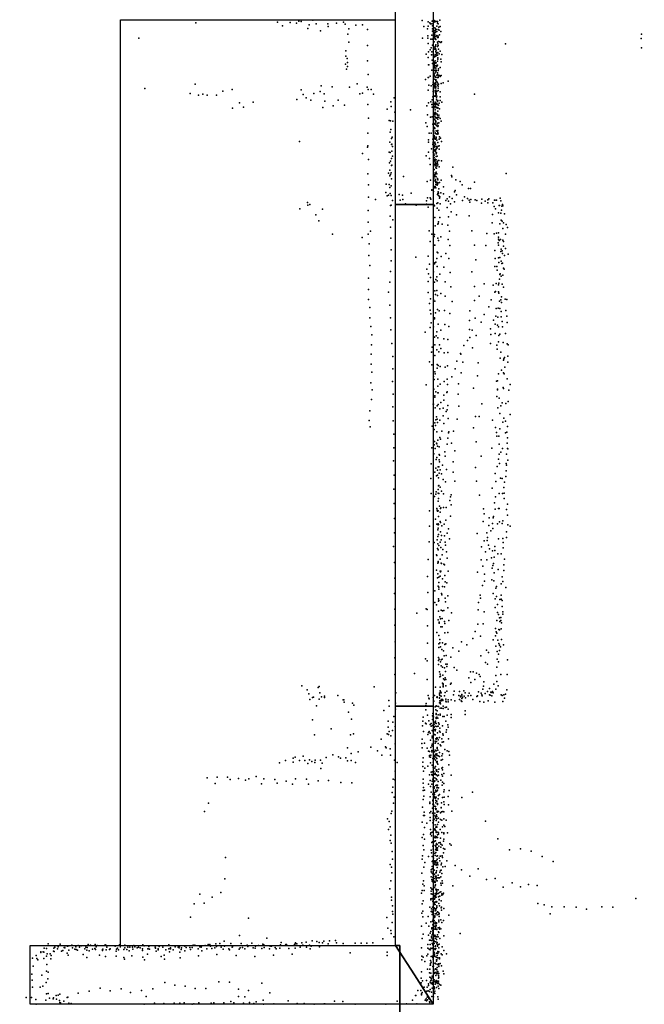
# Model space of a CAD drawing. Header units: millimetres. Extents: x -42542 to 45243, y -38526 to 67765.
# Tile 28 of 71: x -14719 to -12830, y 7372 to 10351. Entities that reach past the tile are written whole.
import ezdxf

# ---------------------------------------------------------------- set-up
doc = ezdxf.new("R2010")
doc.units = ezdxf.units.MM
for name, color, linetype in [('HWALLS', 32, 'Continuous'), ('OBJECTS', 8, 'Continuous'), ('P', 9, 'Continuous'), ('ROOMS', 1, 'Continuous'), ('WALLS', 3, 'Continuous')]:
    doc.layers.add(name, color=color, linetype=linetype)

msp = doc.modelspace()

# ---------------------------------------------------------------- linework, layer by layer
at = {"layer": 'HWALLS'}
msp.add_lwpolyline([(-13582.6, 8274), (-13582.6, 9791.7), (-13525.5, 9791.7), (-13468.4, 9791.7), (-13468.4, 8274), (-13525.5, 8274), (-13582.6, 8274)], dxfattribs=at)
at = {"layer": 'OBJECTS'}
for points in [[(-14414.5, 10350.5), (-13582.6, 10350.5)], [(-14414.5, 7543.8), (-14414.5, 10350.5)]]:
    msp.add_lwpolyline(points, dxfattribs=at)
at = {"layer": 'P'}
for p in [(-14187, 10342), (-13940, 10344), (-13901, 10343), (-13882, 10341), (-13875, 10347), (-13868, 10346), (-13833, 10350), (-13823, 10339), (-13787, 10339), (-13761, 10341), (-13740, 10344), (-13735, 10338), (-13502, 10349), (-13484, 10345), (-13479, 10342), (-13477, 10339), (-13473, 10339), (-13472, 10347), (-13470, 10348), (-13467, 10344), (-13466, 10349), (-13466, 10347), (-13464, 10345), (-13461, 10347), (-13461, 10346), (-13456, 10346), (-13456, 10341), (-13454, 10339), (-13449, 10350), (-13924, 10333), (-13848, 10325), (-13844, 10336), (-13810, 10318), (-13786, 10331), (-13724, 10324), (-13703, 10335), (-13682, 10336), (-13667, 10322), (-13497, 10331), (-13486, 10324), (-13484, 10332), (-13471, 10333), (-13471, 10324), (-13471, 10317), (-13467, 10319), (-13467, 10313), (-13466, 10309), (-13464, 10327), (-13464, 10314), (-13463, 10319), (-13462, 10324), (-13462, 10314), (-13460, 10322), (-13458, 10332), (-13458, 10316), (-13454, 10322), (-13452, 10329), (-13451, 10320), (-13448, 10331), (-13446, 10316), (-14359, 10295), (-13727, 10307), (-13724, 10283), (-13501, 10295), (-13485, 10302), (-13485, 10295), (-13484, 10279), (-13476, 10292), (-13473, 10304), (-13472, 10292), (-13468, 10284), (-13467, 10295), (-13466, 10284), (-13465, 10303), (-13465, 10298), (-13464, 10307), (-13463, 10299), (-13463, 10292), (-13462, 10293), (-13461, 10291), (-13460, 10301), (-13458, 10303), (-13456, 10297), (-13456, 10283), (-13455, 10278), (-13454, 10301), (-13454, 10297), (-13453, 10285), (-13450, 10305), (-13450, 10284), (-13446, 10282), (-13444, 10284), (-13250, 10278), (-12840, 10294), (-12839, 10307), (-13733, 10257), (-13667, 10273), (-13483, 10254), (-13478, 10260), (-13475, 10266), (-13473, 10254), (-13471, 10274), (-13468, 10269), (-13464, 10268), (-13464, 10263), (-13464, 10262), (-13462, 10271), (-13462, 10264), (-13461, 10275), (-13461, 10255), (-13460, 10259), (-13460, 10252), (-13458, 10249), (-13456, 10270), (-13455, 10252), (-13454, 10273), (-13453, 10262), (-13448, 10256), (-12839, 10266), (-13733, 10241), (-13729, 10234), (-13728, 10222), (-13667, 10227), (-13490, 10247), (-13484, 10237), (-13474, 10245), (-13472, 10229), (-13471, 10219), (-13469, 10245), (-13467, 10238), (-13465, 10241), (-13465, 10239), (-13465, 10223), (-13465, 10220), (-13463, 10246), (-13463, 10246), (-13463, 10240), (-13463, 10227), (-13463, 10221), (-13463, 10220), (-13461, 10245), (-13460, 10242), (-13460, 10221), (-13456, 10244), (-13456, 10226), (-13455, 10236), (-13455, 10232), (-13451, 10248), (-13446, 10232), (-13445, 10224), (-13443, 10246), (-13734, 10217), (-13731, 10202), (-13728, 10210), (-13483, 10215), (-13482, 10215), (-13473, 10199), (-13468, 10203), (-13468, 10203), (-13466, 10217), (-13465, 10213), (-13465, 10198), (-13464, 10209), (-13464, 10206), (-13464, 10189), (-13463, 10199), (-13461, 10205), (-13461, 10198), (-13461, 10193), (-13460, 10213), (-13460, 10199), (-13460, 10197), (-13458, 10212), (-13458, 10210), (-13456, 10214), (-13456, 10190), (-13454, 10198), (-13453, 10203), (-13448, 10207), (-13665, 10185), (-13492, 10170), (-13484, 10176), (-13483, 10176), (-13478, 10180), (-13469, 10162), (-13466, 10184), (-13466, 10171), (-13464, 10180), (-13463, 10177), (-13462, 10177), (-13462, 10161), (-13461, 10177), (-13461, 10170), (-13461, 10167), (-13458, 10183), (-13458, 10164), (-13456, 10176), (-13456, 10160), (-13455, 10185), (-13454, 10176), (-13453, 10181), (-13450, 10182), (-13448, 10179), (-13445, 10182), (-13439, 10160), (-13423, 10165), (-14341, 10143), (-14189, 10156), (-14105, 10135), (-14077, 10140), (-13868, 10139), (-13811, 10134), (-13808, 10151), (-13774, 10148), (-13722, 10147), (-13699, 10157), (-13682, 10129), (-13668, 10147), (-13665, 10140), (-13656, 10140), (-13484, 10138), (-13482, 10153), (-13475, 10151), (-13470, 10155), (-13469, 10134), (-13465, 10158), (-13465, 10151), (-13464, 10153), (-13464, 10147), (-13463, 10144), (-13463, 10137), (-13463, 10133), (-13462, 10150), (-13461, 10156), (-13461, 10149), (-13461, 10145), (-13461, 10138), (-13461, 10136), (-13461, 10133), (-13461, 10131), (-13458, 10134), (-13456, 10153), (-13454, 10150), (-13454, 10144), (-13454, 10137), (-13453, 10156), (-13448, 10133), (-13445, 10158), (-14204, 10128), (-14179, 10123), (-14165, 10126), (-14152, 10123), (-14124, 10123), (-14055, 10100), (-14013, 10102), (-13881, 10110), (-13862, 10125), (-13853, 10115), (-13839, 10108), (-13830, 10128), (-13798, 10127), (-13796, 10105), (-13756, 10108), (-13691, 10127), (-13649, 10126), (-13597, 10103), (-13587, 10115), (-13483, 10100), (-13476, 10103), (-13472, 10109), (-13470, 10118), (-13469, 10100), (-13465, 10120), (-13463, 10102), (-13462, 10122), (-13462, 10120), (-13461, 10128), (-13461, 10122), (-13460, 10128), (-13460, 10125), (-13459, 10115), (-13459, 10109), (-13458, 10120), (-13456, 10104), (-13455, 10107), (-13448, 10118), (-13448, 10107), (-13443, 10102), (-13344, 10126), (-14076, 10084), (-14042, 10087), (-13802, 10086), (-13771, 10091), (-13737, 10093), (-13666, 10095), (-13608, 10081), (-13596, 10089), (-13585, 10071), (-13537, 10079), (-13488, 10091), (-13473, 10095), (-13472, 10087), (-13468, 10072), (-13464, 10098), (-13464, 10096), (-13464, 10095), (-13464, 10089), (-13464, 10085), (-13463, 10096), (-13463, 10094), (-13463, 10093), (-13463, 10079), (-13462, 10070), (-13461, 10088), (-13460, 10099), (-13460, 10095), (-13458, 10085), (-13456, 10096), (-13455, 10086), (-13455, 10084), (-13455, 10074), (-13454, 10093), (-13453, 10093), (-13451, 10099), (-13450, 10082), (-13664, 10053), (-13602, 10046), (-13598, 10045), (-13591, 10044), (-13486, 10063), (-13477, 10056), (-13472, 10057), (-13465, 10068), (-13465, 10050), (-13465, 10049), (-13464, 10066), (-13464, 10064), (-13464, 10059), (-13463, 10056), (-13462, 10046), (-13462, 10045), (-13461, 10054), (-13461, 10043), (-13460, 10066), (-13458, 10053), (-13457, 10065), (-13457, 10055), (-13456, 10062), (-13455, 10056), (-13455, 10050), (-13452, 10062), (-13452, 10056), (-13448, 10052), (-13445, 10044), (-13599, 10011), (-13597, 10019), (-13491, 10039), (-13487, 10028), (-13470, 10035), (-13469, 10015), (-13468, 10038), (-13467, 10014), (-13466, 10022), (-13465, 10025), (-13465, 10024), (-13464, 10037), (-13464, 10035), (-13464, 10022), (-13461, 10039), (-13461, 10033), (-13460, 10015), (-13458, 10030), (-13456, 10036), (-13456, 10013), (-13455, 10038), (-13455, 10028), (-13455, 10016), (-13455, 10010), (-13454, 10030), (-13452, 10039), (-13873, 9983), (-13666, 10008), (-13600, 9981), (-13595, 9992), (-13593, 9996), (-13483, 9988), (-13483, 9981), (-13481, 10008), (-13475, 10008), (-13470, 9990), (-13469, 9981), (-13468, 9989), (-13466, 10001), (-13466, 10000), (-13465, 9997), (-13465, 9992), (-13464, 9981), (-13463, 10009), (-13463, 10008), (-13462, 9990), (-13460, 10006), (-13460, 9996), (-13460, 9993), (-13458, 9987), (-13457, 10005), (-13456, 10006), (-13455, 10006), (-13455, 9980), (-13454, 10006), (-13451, 9990), (-13450, 9997), (-13447, 9993), (-13444, 9983), (-13667, 9966), (-13666, 9970), (-13595, 9974), (-13594, 9975), (-13594, 9953), (-13592, 9968), (-13474, 9961), (-13470, 9974), (-13469, 9978), (-13468, 9957), (-13468, 9953), (-13467, 9965), (-13465, 9970), (-13464, 9978), (-13464, 9972), (-13464, 9967), (-13464, 9954), (-13463, 9959), (-13463, 9957), (-13462, 9975), (-13462, 9956), (-13462, 9952), (-13462, 9952), (-13462, 9951), (-13461, 9957), (-13459, 9968), (-13459, 9962), (-13457, 9964), (-13457, 9964), (-13454, 9969), (-13451, 9970), (-13451, 9960), (-13682, 9946), (-13664, 9928), (-13602, 9950), (-13599, 9949), (-13598, 9923), (-13595, 9931), (-13592, 9938), (-13490, 9939), (-13483, 9950), (-13480, 9931), (-13469, 9950), (-13467, 9945), (-13467, 9921), (-13466, 9941), (-13466, 9934), (-13466, 9927), (-13464, 9925), (-13463, 9929), (-13460, 9945), (-13460, 9945), (-13460, 9945), (-13460, 9937), (-13460, 9927), (-13459, 9948), (-13457, 9938), (-13457, 9921), (-13454, 9925), (-13452, 9925), (-13444, 9924), (-13601, 9918), (-13600, 9896), (-13595, 9910), (-13594, 9911), (-13478, 9913), (-13468, 9914), (-13467, 9897), (-13466, 9898), (-13464, 9912), (-13464, 9912), (-13463, 9915), (-13463, 9909), (-13463, 9909), (-13462, 9920), (-13461, 9910), (-13461, 9909), (-13461, 9903), (-13460, 9915), (-13460, 9914), (-13459, 9902), (-13458, 9908), (-13456, 9917), (-13455, 9912), (-13451, 9906), (-13409, 9905), (-13666, 9885), (-13604, 9887), (-13600, 9879), (-13598, 9883), (-13596, 9888), (-13595, 9870), (-13558, 9877), (-13487, 9862), (-13477, 9866), (-13468, 9876), (-13468, 9870), (-13467, 9888), (-13467, 9882), (-13467, 9872), (-13467, 9864), (-13465, 9880), (-13465, 9877), (-13464, 9882), (-13462, 9885), (-13462, 9868), (-13462, 9864), (-13462, 9863), (-13461, 9888), (-13461, 9877), (-13460, 9890), (-13460, 9876), (-13458, 9885), (-13456, 9871), (-13455, 9867), (-13445, 9866), (-13413, 9880), (-13412, 9876), (-13400, 9867), (-13387, 9862), (-13248, 9886), (-13664, 9852), (-13611, 9854), (-13602, 9853), (-13600, 9844), (-13596, 9849), (-13473, 9836), (-13473, 9835), (-13468, 9831), (-13467, 9847), (-13466, 9843), (-13464, 9845), (-13464, 9844), (-13463, 9847), (-13461, 9859), (-13461, 9853), (-13461, 9843), (-13458, 9860), (-13457, 9855), (-13457, 9851), (-13455, 9858), (-13455, 9855), (-13452, 9839), (-13450, 9859), (-13438, 9846), (-13402, 9834), (-13381, 9852), (-13362, 9841), (-13356, 9840), (-13344, 9860), (-13664, 9814), (-13643, 9807), (-13612, 9828), (-13608, 9818), (-13604, 9820), (-13599, 9825), (-13596, 9819), (-13592, 9804), (-13572, 9822), (-13569, 9805), (-13562, 9820), (-13560, 9807), (-13535, 9826), (-13489, 9803), (-13486, 9812), (-13478, 9812), (-13476, 9808), (-13456, 9822), (-13455, 9825), (-13454, 9830), (-13453, 9826), (-13453, 9819), (-13450, 9816), (-13450, 9811), (-13449, 9815), (-13446, 9827), (-13438, 9824), (-13430, 9804), (-13426, 9809), (-13422, 9802), (-13419, 9815), (-13411, 9810), (-13404, 9830), (-13398, 9821), (-13380, 9804), (-13374, 9815), (-13365, 9810), (-13360, 9805), (-13355, 9807), (-13342, 9806), (-13337, 9804), (-13322, 9808), (-13311, 9802), (-13303, 9806), (-13300, 9809), (-13283, 9805), (-13282, 9805), (-13277, 9805), (-13266, 9811), (-13264, 9803), (-13872, 9779), (-13849, 9798), (-13848, 9790), (-13842, 9792), (-13803, 9778), (-13665, 9774), (-13598, 9789), (-13596, 9790), (-13552, 9794), (-13520, 9790), (-13489, 9793), (-13484, 9784), (-13466, 9790), (-13465, 9788), (-13458, 9795), (-13457, 9781), (-13455, 9797), (-13452, 9775), (-13448, 9794), (-13426, 9783), (-13416, 9794), (-13404, 9800), (-13358, 9799), (-13323, 9796), (-13303, 9797), (-13288, 9797), (-13284, 9786), (-13280, 9779), (-13269, 9789), (-13268, 9789), (-13262, 9775), (-13261, 9787), (-13259, 9792), (-13258, 9788), (-13824, 9761), (-13815, 9743), (-13599, 9757), (-13591, 9746), (-13464, 9753), (-13449, 9753), (-13422, 9755), (-13414, 9770), (-13398, 9761), (-13360, 9758), (-13289, 9762), (-13271, 9767), (-13264, 9766), (-13263, 9745), (-13260, 9742), (-13253, 9764), (-13665, 9739), (-13598, 9724), (-13481, 9712), (-13463, 9728), (-13455, 9733), (-13454, 9735), (-13454, 9735), (-13453, 9740), (-13442, 9733), (-13424, 9730), (-13352, 9712), (-13290, 9737), (-13267, 9734), (-13258, 9719), (-13256, 9737), (-13248, 9732), (-13244, 9723), (-13773, 9702), (-13684, 9692), (-13665, 9702), (-13658, 9711), (-13597, 9690), (-13473, 9702), (-13466, 9695), (-13465, 9701), (-13455, 9690), (-13453, 9683), (-13446, 9694), (-13423, 9686), (-13419, 9711), (-13306, 9704), (-13284, 9703), (-13277, 9705), (-13271, 9706), (-13271, 9693), (-13271, 9687), (-13269, 9683), (-13265, 9686), (-13258, 9684), (-13250, 9702), (-13662, 9673), (-13596, 9655), (-13478, 9680), (-13466, 9669), (-13464, 9669), (-13418, 9668), (-13344, 9669), (-13309, 9668), (-13282, 9653), (-13272, 9676), (-13271, 9669), (-13263, 9657), (-13256, 9680), (-13256, 9666), (-13250, 9659), (-13663, 9638), (-13521, 9633), (-13484, 9636), (-13458, 9629), (-13457, 9648), (-13455, 9646), (-13445, 9635), (-13430, 9644), (-13421, 9629), (-13340, 9625), (-13281, 9629), (-13271, 9631), (-13267, 9632), (-13264, 9650), (-13260, 9652), (-13259, 9644), (-13253, 9638), (-13242, 9642), (-13660, 9608), (-13596, 9622), (-13488, 9596), (-13480, 9612), (-13465, 9613), (-13464, 9616), (-13461, 9618), (-13457, 9604), (-13436, 9602), (-13282, 9605), (-13276, 9604), (-13275, 9593), (-13270, 9617), (-13263, 9621), (-13261, 9614), (-13259, 9615), (-13256, 9599), (-13254, 9596), (-13664, 9569), (-13598, 9589), (-13483, 9582), (-13477, 9571), (-13468, 9588), (-13461, 9565), (-13458, 9573), (-13449, 9581), (-13417, 9586), (-13352, 9588), (-13268, 9566), (-13267, 9580), (-13266, 9582), (-13263, 9575), (-13258, 9578), (-13664, 9535), (-13600, 9557), (-13484, 9559), (-13465, 9557), (-13457, 9561), (-13432, 9558), (-13415, 9543), (-13344, 9544), (-13315, 9552), (-13287, 9548), (-13278, 9553), (-13271, 9549), (-13270, 9554), (-13260, 9551), (-13256, 9542), (-13664, 9505), (-13604, 9527), (-13484, 9526), (-13477, 9507), (-13468, 9504), (-13464, 9531), (-13462, 9520), (-13458, 9532), (-13456, 9517), (-13446, 9523), (-13432, 9515), (-13330, 9515), (-13293, 9504), (-13282, 9527), (-13280, 9529), (-13271, 9528), (-13270, 9524), (-13264, 9504), (-13262, 9513), (-13251, 9506), (-13246, 9505), (-13660, 9480), (-13600, 9488), (-13480, 9493), (-13464, 9500), (-13456, 9474), (-13456, 9474), (-13411, 9499), (-13344, 9502), (-13300, 9482), (-13278, 9477), (-13272, 9478), (-13268, 9500), (-13267, 9477), (-13262, 9496), (-13660, 9449), (-13598, 9449), (-13478, 9472), (-13476, 9461), (-13465, 9449), (-13465, 9446), (-13462, 9464), (-13451, 9470), (-13434, 9471), (-13418, 9462), (-13358, 9470), (-13342, 9448), (-13315, 9459), (-13279, 9454), (-13273, 9451), (-13263, 9468), (-13263, 9452), (-13249, 9471), (-13246, 9454), (-13657, 9423), (-13478, 9420), (-13475, 9434), (-13468, 9422), (-13454, 9430), (-13433, 9429), (-13421, 9423), (-13359, 9441), (-13359, 9414), (-13324, 9436), (-13295, 9416), (-13286, 9442), (-13281, 9430), (-13274, 9427), (-13271, 9422), (-13260, 9438), (-13259, 9422), (-13245, 9435), (-13654, 9398), (-13597, 9413), (-13493, 9406), (-13468, 9393), (-13465, 9391), (-13460, 9395), (-13458, 9407), (-13455, 9389), (-13446, 9412), (-13436, 9386), (-13358, 9390), (-13351, 9412), (-13339, 9396), (-13294, 9399), (-13281, 9402), (-13270, 9396), (-13267, 9400), (-13250, 9402), (-13655, 9367), (-13594, 9372), (-13472, 9360), (-13464, 9367), (-13450, 9368), (-13446, 9356), (-13424, 9384), (-13376, 9365), (-13365, 9381), (-13350, 9358), (-13295, 9372), (-13276, 9366), (-13271, 9377), (-13257, 9375), (-13245, 9371), (-13242, 9367), (-13656, 9339), (-13591, 9332), (-13474, 9345), (-13469, 9346), (-13464, 9335), (-13458, 9352), (-13452, 9346), (-13435, 9343), (-13424, 9344), (-13386, 9341), (-13385, 9339), (-13275, 9354), (-13266, 9327), (-13264, 9345), (-13255, 9325), (-13253, 9329), (-13243, 9333), (-13656, 9309), (-13591, 9295), (-13480, 9316), (-13473, 9307), (-13457, 9308), (-13457, 9297), (-13454, 9305), (-13448, 9302), (-13432, 9300), (-13425, 9304), (-13425, 9304), (-13402, 9295), (-13397, 9318), (-13379, 9315), (-13333, 9313), (-13256, 9321), (-13252, 9300), (-13243, 9315), (-13654, 9285), (-13468, 9286), (-13468, 9272), (-13464, 9286), (-13463, 9280), (-13412, 9271), (-13384, 9283), (-13335, 9274), (-13271, 9280), (-13262, 9291), (-13256, 9283), (-13254, 9280), (-13245, 9265), (-13657, 9253), (-13592, 9257), (-13490, 9246), (-13466, 9263), (-13455, 9264), (-13455, 9242), (-13448, 9248), (-13435, 9257), (-13426, 9264), (-13425, 9247), (-13392, 9249), (-13347, 9236), (-13277, 9258), (-13274, 9259), (-13257, 9238), (-13236, 9247), (-13653, 9231), (-13590, 9218), (-13467, 9233), (-13464, 9213), (-13464, 9209), (-13461, 9225), (-13455, 9222), (-13454, 9222), (-13436, 9215), (-13427, 9223), (-13426, 9225), (-13393, 9218), (-13276, 9211), (-13274, 9233), (-13274, 9231), (-13269, 9206), (-13256, 9235), (-13240, 9230), (-13655, 9202), (-13591, 9180), (-13469, 9188), (-13468, 9188), (-13463, 9177), (-13457, 9183), (-13454, 9187), (-13446, 9193), (-13439, 9176), (-13437, 9200), (-13424, 9184), (-13391, 9182), (-13322, 9189), (-13273, 9177), (-13264, 9183), (-13260, 9192), (-13249, 9190), (-13242, 9196), (-13660, 9168), (-13459, 9150), (-13449, 9174), (-13439, 9153), (-13429, 9166), (-13426, 9171), (-13341, 9151), (-13330, 9151), (-13267, 9160), (-13255, 9146), (-13236, 9157), (-13662, 9139), (-13659, 9119), (-13590, 9138), (-13472, 9121), (-13464, 9132), (-13462, 9123), (-13461, 9141), (-13457, 9143), (-13456, 9133), (-13449, 9140), (-13436, 9129), (-13423, 9145), (-13396, 9143), (-13347, 9116), (-13289, 9140), (-13280, 9117), (-13258, 9134), (-13250, 9137), (-13244, 9120), (-13588, 9097), (-13466, 9111), (-13458, 9104), (-13449, 9087), (-13443, 9106), (-13422, 9101), (-13421, 9104), (-13407, 9106), (-13277, 9102), (-13276, 9091), (-13270, 9091), (-13267, 9113), (-13250, 9101), (-13246, 9103), (-13466, 9065), (-13465, 9075), (-13459, 9070), (-13458, 9068), (-13456, 9061), (-13455, 9079), (-13451, 9059), (-13447, 9082), (-13426, 9067), (-13424, 9085), (-13413, 9070), (-13339, 9074), (-13269, 9067), (-13245, 9070), (-13244, 9086), (-13588, 9056), (-13473, 9056), (-13467, 9038), (-13463, 9054), (-13458, 9027), (-13451, 9036), (-13450, 9034), (-13433, 9044), (-13432, 9031), (-13403, 9047), (-13324, 9031), (-13291, 9055), (-13269, 9037), (-13264, 9043), (-13259, 9054), (-13247, 9037), (-13244, 9054), (-13243, 9053), (-13589, 9017), (-13475, 9007), (-13460, 9021), (-13454, 8998), (-13452, 8998), (-13451, 9020), (-13450, 9013), (-13441, 9003), (-13408, 9014), (-13275, 8999), (-13271, 9022), (-13268, 9008), (-13248, 9008), (-13247, 9003), (-13243, 9019), (-13587, 8973), (-13464, 8982), (-13461, 8994), (-13459, 8971), (-13456, 8988), (-13456, 8973), (-13451, 8979), (-13448, 8989), (-13444, 8977), (-13428, 8990), (-13408, 8982), (-13341, 8996), (-13281, 8978), (-13249, 8969), (-13248, 8986), (-13476, 8963), (-13453, 8965), (-13453, 8941), (-13452, 8942), (-13439, 8960), (-13431, 8953), (-13403, 8955), (-13338, 8955), (-13279, 8954), (-13265, 8964), (-13260, 8963), (-13253, 8952), (-13588, 8931), (-13475, 8918), (-13465, 8909), (-13461, 8916), (-13460, 8923), (-13454, 8930), (-13454, 8919), (-13452, 8918), (-13448, 8937), (-13444, 8925), (-13438, 8917), (-13416, 8908), (-13414, 8914), (-13329, 8913), (-13290, 8934), (-13280, 8908), (-13269, 8918), (-13259, 8918), (-13255, 8936), (-13254, 8919), (-13587, 8887), (-13454, 8894), (-13453, 8903), (-13450, 8879), (-13418, 8897), (-13414, 8883), (-13283, 8889), (-13254, 8903), (-13244, 8885), (-13480, 8865), (-13458, 8872), (-13457, 8867), (-13456, 8864), (-13454, 8865), (-13453, 8848), (-13448, 8861), (-13447, 8872), (-13446, 8874), (-13438, 8875), (-13429, 8875), (-13416, 8849), (-13317, 8871), (-13315, 8856), (-13286, 8848), (-13281, 8870), (-13271, 8872), (-13269, 8872), (-13247, 8869), (-13244, 8852), (-13586, 8842), (-13480, 8819), (-13462, 8840), (-13458, 8825), (-13454, 8826), (-13454, 8823), (-13453, 8824), (-13448, 8833), (-13447, 8830), (-13443, 8820), (-13435, 8825), (-13430, 8837), (-13318, 8833), (-13300, 8821), (-13299, 8844), (-13289, 8827), (-13287, 8844), (-13274, 8826), (-13268, 8832), (-13260, 8827), (-13258, 8835), (-13243, 8823), (-13236, 8819), (-13586, 8799), (-13455, 8808), (-13454, 8813), (-13453, 8794), (-13447, 8802), (-13444, 8791), (-13434, 8790), (-13426, 8798), (-13422, 8811), (-13336, 8797), (-13306, 8799), (-13294, 8805), (-13288, 8812), (-13247, 8802), (-13481, 8771), (-13466, 8769), (-13457, 8778), (-13455, 8788), (-13455, 8765), (-13452, 8760), (-13448, 8770), (-13445, 8778), (-13432, 8770), (-13431, 8761), (-13419, 8781), (-13315, 8774), (-13305, 8775), (-13304, 8785), (-13301, 8761), (-13271, 8781), (-13258, 8782), (-13257, 8769), (-13247, 8785), (-13589, 8757), (-13459, 8732), (-13458, 8730), (-13456, 8751), (-13454, 8747), (-13446, 8754), (-13442, 8732), (-13440, 8748), (-13428, 8741), (-13323, 8756), (-13310, 8741), (-13298, 8750), (-13289, 8744), (-13282, 8757), (-13282, 8745), (-13273, 8735), (-13263, 8735), (-13257, 8753), (-13586, 8709), (-13484, 8718), (-13455, 8707), (-13454, 8712), (-13454, 8709), (-13448, 8719), (-13445, 8707), (-13444, 8706), (-13437, 8704), (-13434, 8702), (-13426, 8722), (-13324, 8717), (-13306, 8717), (-13292, 8723), (-13288, 8700), (-13286, 8706), (-13284, 8725), (-13255, 8702), (-13253, 8719), (-13459, 8686), (-13455, 8675), (-13448, 8683), (-13447, 8681), (-13446, 8683), (-13433, 8670), (-13423, 8683), (-13335, 8680), (-13319, 8698), (-13314, 8674), (-13290, 8692), (-13284, 8678), (-13272, 8688), (-13255, 8685), (-13585, 8662), (-13486, 8667), (-13456, 8663), (-13452, 8665), (-13452, 8648), (-13448, 8668), (-13441, 8660), (-13432, 8650), (-13427, 8647), (-13314, 8652), (-13291, 8656), (-13285, 8653), (-13263, 8644), (-13260, 8666), (-13258, 8651), (-13586, 8615), (-13485, 8618), (-13464, 8623), (-13454, 8637), (-13452, 8634), (-13452, 8628), (-13444, 8615), (-13443, 8611), (-13441, 8636), (-13434, 8635), (-13327, 8610), (-13320, 8639), (-13287, 8615), (-13279, 8631), (-13277, 8636), (-13263, 8610), (-13249, 8633), (-13464, 8588), (-13459, 8581), (-13453, 8599), (-13453, 8592), (-13452, 8594), (-13432, 8601), (-13431, 8590), (-13424, 8608), (-13332, 8588), (-13326, 8601), (-13281, 8599), (-13277, 8606), (-13274, 8582), (-13267, 8597), (-13263, 8598), (-13260, 8594), (-13585, 8568), (-13518, 8556), (-13490, 8569), (-13487, 8567), (-13453, 8562), (-13445, 8565), (-13441, 8563), (-13436, 8564), (-13424, 8572), (-13413, 8557), (-13333, 8566), (-13315, 8560), (-13281, 8573), (-13274, 8558), (-13271, 8552), (-13260, 8576), (-13258, 8560), (-13258, 8553), (-13454, 8535), (-13451, 8528), (-13451, 8525), (-13449, 8545), (-13447, 8538), (-13442, 8539), (-13434, 8530), (-13433, 8524), (-13421, 8533), (-13334, 8522), (-13318, 8523), (-13276, 8533), (-13268, 8542), (-13267, 8530), (-13264, 8543), (-13264, 8533), (-13262, 8526), (-13585, 8519), (-13486, 8517), (-13458, 8497), (-13446, 8514), (-13442, 8514), (-13433, 8496), (-13424, 8497), (-13342, 8500), (-13280, 8509), (-13278, 8499), (-13276, 8495), (-13270, 8506), (-13268, 8505), (-13263, 8508), (-13584, 8469), (-13486, 8465), (-13452, 8488), (-13452, 8463), (-13449, 8476), (-13449, 8466), (-13441, 8466), (-13433, 8461), (-13432, 8462), (-13430, 8463), (-13383, 8469), (-13349, 8479), (-13326, 8486), (-13287, 8475), (-13280, 8487), (-13273, 8474), (-13270, 8464), (-13262, 8476), (-13452, 8452), (-13447, 8454), (-13443, 8446), (-13438, 8442), (-13409, 8451), (-13391, 8441), (-13367, 8460), (-13307, 8444), (-13301, 8437), (-13279, 8456), (-13275, 8440), (-13271, 8432), (-13268, 8459), (-13268, 8443), (-13265, 8454), (-13256, 8460), (-13585, 8420), (-13492, 8417), (-13487, 8411), (-13453, 8421), (-13453, 8412), (-13451, 8416), (-13447, 8408), (-13445, 8414), (-13442, 8416), (-13435, 8427), (-13430, 8401), (-13429, 8428), (-13426, 8401), (-13415, 8422), (-13325, 8427), (-13310, 8406), (-13304, 8401), (-13275, 8416), (-13271, 8408), (-13244, 8414), (-13525, 8373), (-13453, 8400), (-13450, 8378), (-13445, 8396), (-13441, 8392), (-13434, 8390), (-13431, 8379), (-13427, 8394), (-13405, 8391), (-13397, 8383), (-13356, 8378), (-13348, 8378), (-13338, 8374), (-13276, 8392), (-13585, 8370), (-13487, 8355), (-13449, 8363), (-13448, 8371), (-13447, 8365), (-13441, 8344), (-13440, 8368), (-13439, 8342), (-13438, 8357), (-13434, 8354), (-13432, 8360), (-13430, 8355), (-13414, 8344), (-13361, 8360), (-13355, 8346), (-13343, 8355), (-13330, 8370), (-13327, 8364), (-13316, 8348), (-13279, 8367), (-13276, 8349), (-13264, 8370), (-13245, 8370), (-13866, 8336), (-13850, 8324), (-13845, 8312), (-13817, 8331), (-13814, 8334), (-13812, 8315), (-13647, 8333), (-13582, 8315), (-13462, 8332), (-13450, 8314), (-13448, 8332), (-13448, 8321), (-13448, 8315), (-13447, 8319), (-13445, 8315), (-13439, 8339), (-13439, 8335), (-13439, 8333), (-13432, 8316), (-13430, 8336), (-13427, 8320), (-13416, 8341), (-13405, 8320), (-13389, 8319), (-13376, 8321), (-13372, 8315), (-13360, 8314), (-13332, 8318), (-13324, 8314), (-13319, 8326), (-13317, 8335), (-13311, 8313), (-13304, 8319), (-13298, 8328), (-13294, 8317), (-13293, 8316), (-13289, 8319), (-13289, 8317), (-13287, 8315), (-13285, 8341), (-13279, 8326), (-13272, 8336), (-13246, 8324), (-13842, 8294), (-13834, 8300), (-13831, 8301), (-13814, 8295), (-13806, 8302), (-13797, 8304), (-13797, 8300), (-13757, 8307), (-13741, 8293), (-13739, 8293), (-13738, 8286), (-13713, 8283), (-13603, 8291), (-13583, 8283), (-13490, 8282), (-13484, 8307), (-13482, 8298), (-13481, 8296), (-13469, 8300), (-13467, 8289), (-13465, 8307), (-13458, 8301), (-13457, 8302), (-13457, 8300), (-13450, 8309), (-13450, 8299), (-13450, 8298), (-13450, 8284), (-13449, 8307), (-13449, 8290), (-13448, 8285), (-13446, 8291), (-13445, 8304), (-13445, 8290), (-13444, 8294), (-13441, 8294), (-13440, 8292), (-13440, 8291), (-13434, 8306), (-13430, 8295), (-13430, 8289), (-13429, 8287), (-13423, 8293), (-13423, 8287), (-13414, 8293), (-13407, 8309), (-13403, 8290), (-13391, 8307), (-13389, 8294), (-13386, 8304), (-13386, 8302), (-13384, 8290), (-13382, 8310), (-13382, 8305), (-13382, 8297), (-13382, 8288), (-13380, 8300), (-13375, 8304), (-13371, 8299), (-13363, 8305), (-13355, 8307), (-13349, 8294), (-13337, 8303), (-13335, 8305), (-13328, 8288), (-13322, 8309), (-13321, 8305), (-13316, 8286), (-13302, 8290), (-13298, 8309), (-13296, 8308), (-13291, 8306), (-13282, 8286), (-13263, 8309), (-13260, 8307), (-13258, 8288), (-13255, 8309), (-13253, 8298), (-13250, 8311), (-13822, 8275), (-13725, 8256), (-13709, 8277), (-13618, 8261), (-13602, 8274), (-13583, 8265), (-13491, 8276), (-13491, 8263), (-13463, 8272), (-13461, 8263), (-13460, 8275), (-13458, 8274), (-13457, 8260), (-13453, 8273), (-13448, 8268), (-13447, 8281), (-13444, 8268), (-13439, 8274), (-13439, 8267), (-13432, 8270), (-13428, 8271), (-13423, 8265), (-13372, 8260), (-13834, 8233), (-13716, 8235), (-13605, 8229), (-13591, 8226), (-13588, 8243), (-13500, 8229), (-13499, 8241), (-13492, 8223), (-13486, 8247), (-13482, 8230), (-13471, 8245), (-13471, 8234), (-13470, 8252), (-13469, 8241), (-13468, 8242), (-13464, 8226), (-13462, 8229), (-13462, 8224), (-13460, 8252), (-13460, 8249), (-13460, 8240), (-13460, 8237), (-13458, 8241), (-13455, 8238), (-13454, 8248), (-13453, 8224), (-13448, 8250), (-13448, 8247), (-13440, 8243), (-13435, 8243), (-13430, 8229), (-13426, 8247), (-13414, 8249), (-13414, 8240), (-13372, 8249), (-13777, 8206), (-13605, 8211), (-13602, 8198), (-13592, 8201), (-13584, 8213), (-13501, 8215), (-13498, 8198), (-13490, 8221), (-13483, 8195), (-13481, 8198), (-13478, 8219), (-13478, 8193), (-13475, 8222), (-13475, 8214), (-13472, 8201), (-13471, 8216), (-13469, 8197), (-13466, 8220), (-13466, 8211), (-13466, 8204), (-13463, 8214), (-13463, 8200), (-13462, 8204), (-13460, 8222), (-13458, 8213), (-13456, 8194), (-13454, 8214), (-13451, 8220), (-13450, 8199), (-13449, 8208), (-13448, 8196), (-13441, 8215), (-13429, 8196), (-13428, 8203), (-13424, 8218), (-13423, 8211), (-13828, 8187), (-13719, 8188), (-13710, 8191), (-13626, 8174), (-13608, 8191), (-13604, 8189), (-13597, 8184), (-13502, 8174), (-13485, 8189), (-13477, 8171), (-13472, 8183), (-13472, 8178), (-13471, 8180), (-13467, 8189), (-13465, 8189), (-13463, 8188), (-13463, 8168), (-13462, 8167), (-13461, 8175), (-13460, 8175), (-13460, 8174), (-13459, 8167), (-13458, 8178), (-13456, 8177), (-13454, 8172), (-13450, 8179), (-13443, 8175), (-13442, 8165), (-13440, 8191), (-13439, 8186), (-13438, 8166), (-13422, 8175), (-13728, 8148), (-13696, 8136), (-13657, 8150), (-13637, 8139), (-13613, 8151), (-13611, 8148), (-13599, 8145), (-13584, 8160), (-13503, 8161), (-13502, 8148), (-13495, 8162), (-13487, 8147), (-13483, 8138), (-13480, 8137), (-13476, 8149), (-13473, 8154), (-13473, 8140), (-13473, 8136), (-13472, 8159), (-13470, 8153), (-13465, 8136), (-13463, 8162), (-13463, 8141), (-13461, 8140), (-13460, 8139), (-13457, 8149), (-13457, 8146), (-13455, 8141), (-13454, 8161), (-13450, 8134), (-13448, 8157), (-13446, 8154), (-13433, 8143), (-13426, 8139), (-13421, 8137), (-13915, 8110), (-13892, 8117), (-13892, 8105), (-13886, 8120), (-13873, 8110), (-13862, 8123), (-13857, 8110), (-13843, 8112), (-13836, 8107), (-13827, 8104), (-13826, 8111), (-13810, 8111), (-13792, 8119), (-13772, 8127), (-13755, 8121), (-13749, 8117), (-13733, 8118), (-13728, 8109), (-13717, 8131), (-13717, 8110), (-13704, 8104), (-13624, 8126), (-13598, 8126), (-13586, 8111), (-13578, 8104), (-13500, 8105), (-13499, 8118), (-13480, 8125), (-13480, 8121), (-13477, 8120), (-13476, 8126), (-13470, 8116), (-13469, 8105), (-13465, 8121), (-13465, 8115), (-13464, 8125), (-13462, 8129), (-13462, 8111), (-13461, 8128), (-13461, 8120), (-13459, 8106), (-13458, 8130), (-13458, 8126), (-13458, 8116), (-13457, 8107), (-13454, 8124), (-13450, 8122), (-13445, 8111), (-13443, 8124), (-13441, 8130), (-13441, 8113), (-13419, 8126), (-13934, 8103), (-13848, 8101), (-13809, 8086), (-13804, 8102), (-13584, 8078), (-13500, 8092), (-13498, 8078), (-13494, 8087), (-13485, 8093), (-13477, 8103), (-13475, 8075), (-13472, 8096), (-13472, 8076), (-13469, 8090), (-13468, 8090), (-13467, 8077), (-13464, 8087), (-13462, 8092), (-13460, 8082), (-13459, 8078), (-13458, 8082), (-13457, 8103), (-13455, 8099), (-13454, 8076), (-13452, 8084), (-13443, 8087), (-13441, 8089), (-13441, 8082), (-13421, 8097), (-14152, 8057), (-14122, 8059), (-14091, 8059), (-14083, 8052), (-14058, 8055), (-14036, 8050), (-14026, 8054), (-14004, 8061), (-13981, 8054), (-13948, 8052), (-13913, 8047), (-13885, 8054), (-13852, 8053), (-13817, 8048), (-13785, 8049), (-13590, 8053), (-13585, 8051), (-13499, 8053), (-13480, 8066), (-13478, 8049), (-13473, 8067), (-13472, 8065), (-13472, 8047), (-13470, 8053), (-13469, 8065), (-13465, 8068), (-13465, 8046), (-13464, 8057), (-13464, 8048), (-13463, 8072), (-13463, 8071), (-13463, 8067), (-13460, 8054), (-13459, 8066), (-13458, 8051), (-13456, 8063), (-13454, 8046), (-13453, 8065), (-13446, 8050), (-13443, 8067), (-13441, 8062), (-13441, 8044), (-13436, 8071), (-13414, 8065), (-14128, 8040), (-13988, 8039), (-13941, 8041), (-13894, 8038), (-13846, 8038), (-13748, 8043), (-13715, 8042), (-13591, 8029), (-13499, 8041), (-13499, 8019), (-13498, 8028), (-13495, 8020), (-13483, 8038), (-13477, 8031), (-13475, 8014), (-13473, 8038), (-13469, 8029), (-13466, 8030), (-13466, 8026), (-13462, 8020), (-13461, 8034), (-13461, 8015), (-13459, 8035), (-13458, 8035), (-13458, 8027), (-13458, 8017), (-13457, 8029), (-13456, 8035), (-13456, 8020), (-13453, 8027), (-13442, 8035), (-13437, 8015), (-13436, 8040), (-13435, 8021), (-13420, 8019), (-13350, 8014), (-13593, 8013), (-13587, 7999), (-13499, 7992), (-13497, 8002), (-13479, 7984), (-13478, 8000), (-13470, 8008), (-13470, 7990), (-13470, 7988), (-13467, 8010), (-13465, 8013), (-13465, 8007), (-13465, 8001), (-13464, 7999), (-13464, 7997), (-13462, 7995), (-13461, 7989), (-13460, 7999), (-13459, 7987), (-13458, 7987), (-13454, 7994), (-13453, 8004), (-13450, 8007), (-13441, 7998), (-13437, 7985), (-13435, 7999), (-13423, 8001), (-13382, 7998), (-14160, 7956), (-14148, 7981), (-13594, 7957), (-13589, 7981), (-13501, 7969), (-13479, 7980), (-13476, 7956), (-13471, 7966), (-13470, 7978), (-13468, 7977), (-13466, 7972), (-13462, 7971), (-13462, 7965), (-13461, 7982), (-13461, 7962), (-13460, 7964), (-13457, 7957), (-13456, 7980), (-13456, 7977), (-13453, 7956), (-13445, 7968), (-13445, 7967), (-13444, 7982), (-13444, 7955), (-13440, 7956), (-13436, 7955), (-13435, 7977), (-13422, 7976), (-13412, 7957), (-13607, 7933), (-13602, 7925), (-13596, 7949), (-13498, 7943), (-13496, 7954), (-13495, 7943), (-13479, 7951), (-13478, 7937), (-13478, 7928), (-13471, 7950), (-13469, 7929), (-13468, 7946), (-13468, 7927), (-13466, 7932), (-13464, 7950), (-13464, 7942), (-13462, 7936), (-13461, 7940), (-13460, 7928), (-13459, 7945), (-13459, 7940), (-13458, 7940), (-13458, 7933), (-13457, 7954), (-13453, 7935), (-13447, 7952), (-13447, 7931), (-13443, 7929), (-13437, 7933), (-13429, 7929), (-13310, 7926), (-13604, 7901), (-13599, 7909), (-13502, 7923), (-13495, 7907), (-13488, 7920), (-13477, 7901), (-13470, 7921), (-13468, 7902), (-13468, 7900), (-13465, 7900), (-13464, 7903), (-13463, 7915), (-13463, 7900), (-13461, 7908), (-13461, 7897), (-13459, 7910), (-13458, 7908), (-13456, 7916), (-13453, 7923), (-13448, 7901), (-13441, 7909), (-13436, 7914), (-13433, 7910), (-13599, 7868), (-13597, 7884), (-13502, 7877), (-13498, 7886), (-13495, 7872), (-13477, 7887), (-13476, 7891), (-13474, 7882), (-13472, 7893), (-13465, 7877), (-13464, 7866), (-13463, 7881), (-13462, 7867), (-13461, 7876), (-13460, 7892), (-13459, 7893), (-13459, 7879), (-13456, 7885), (-13456, 7877), (-13455, 7893), (-13453, 7891), (-13453, 7887), (-13447, 7875), (-13443, 7892), (-13438, 7866), (-13437, 7872), (-13436, 7891), (-13436, 7888), (-13425, 7891), (-13273, 7873), (-13596, 7860), (-13593, 7835), (-13499, 7853), (-13497, 7840), (-13475, 7839), (-13473, 7862), (-13471, 7864), (-13470, 7851), (-13469, 7842), (-13468, 7840), (-13468, 7835), (-13467, 7864), (-13463, 7853), (-13461, 7854), (-13461, 7849), (-13461, 7842), (-13461, 7840), (-13459, 7859), (-13459, 7839), (-13458, 7846), (-13458, 7843), (-13458, 7840), (-13457, 7856), (-13456, 7846), (-13456, 7839), (-13452, 7861), (-13452, 7851), (-13448, 7862), (-13446, 7857), (-13446, 7848), (-13442, 7854), (-13438, 7844), (-13433, 7842), (-13418, 7858), (-13414, 7854), (-13238, 7840), (-13205, 7843), (-13172, 7836), (-14097, 7816), (-13592, 7811), (-13502, 7811), (-13501, 7821), (-13483, 7819), (-13474, 7830), (-13472, 7819), (-13470, 7806), (-13468, 7814), (-13467, 7829), (-13464, 7828), (-13464, 7806), (-13463, 7822), (-13461, 7831), (-13460, 7806), (-13458, 7820), (-13457, 7811), (-13457, 7810), (-13456, 7821), (-13451, 7814), (-13449, 7806), (-13448, 7820), (-13447, 7820), (-13442, 7821), (-13441, 7816), (-13438, 7830), (-13427, 7806), (-13139, 7819), (-13599, 7795), (-13595, 7787), (-13497, 7787), (-13494, 7801), (-13475, 7779), (-13472, 7804), (-13472, 7789), (-13472, 7782), (-13470, 7805), (-13469, 7799), (-13468, 7803), (-13467, 7779), (-13466, 7805), (-13466, 7778), (-13464, 7799), (-13464, 7795), (-13463, 7803), (-13461, 7800), (-13460, 7793), (-13459, 7776), (-13458, 7795), (-13457, 7786), (-13456, 7801), (-13456, 7800), (-13456, 7799), (-13455, 7794), (-13447, 7777), (-13445, 7794), (-13445, 7778), (-13444, 7799), (-13440, 7788), (-13432, 7789), (-13402, 7792), (-13383, 7779), (-13333, 7782), (-13106, 7804), (-14099, 7752), (-13597, 7746), (-13594, 7770), (-13503, 7769), (-13498, 7746), (-13475, 7773), (-13475, 7758), (-13473, 7750), (-13472, 7769), (-13470, 7767), (-13470, 7756), (-13469, 7774), (-13469, 7747), (-13466, 7753), (-13465, 7766), (-13463, 7760), (-13461, 7770), (-13461, 7755), (-13460, 7771), (-13460, 7770), (-13460, 7760), (-13460, 7752), (-13460, 7751), (-13458, 7746), (-13457, 7755), (-13457, 7746), (-13454, 7763), (-13453, 7755), (-13450, 7755), (-13449, 7772), (-13446, 7758), (-13443, 7768), (-13442, 7746), (-13358, 7760), (-13307, 7750), (-13281, 7753), (-13600, 7722), (-13502, 7717), (-13500, 7736), (-13496, 7731), (-13496, 7717), (-13476, 7725), (-13473, 7721), (-13472, 7745), (-13472, 7721), (-13470, 7743), (-13469, 7716), (-13467, 7745), (-13467, 7742), (-13465, 7726), (-13463, 7745), (-13463, 7741), (-13463, 7731), (-13462, 7734), (-13461, 7721), (-13460, 7719), (-13459, 7720), (-13459, 7716), (-13454, 7719), (-13446, 7739), (-13445, 7733), (-13441, 7739), (-13409, 7731), (-13257, 7727), (-13230, 7740), (-13205, 7728), (-13180, 7735), (-13154, 7732), (-14174, 7705), (-14137, 7696), (-14111, 7710), (-13595, 7696), (-13595, 7687), (-13504, 7708), (-13476, 7691), (-13476, 7688), (-13475, 7714), (-13475, 7706), (-13472, 7705), (-13472, 7692), (-13469, 7688), (-13467, 7702), (-13465, 7690), (-13464, 7698), (-13464, 7693), (-13463, 7707), (-13462, 7701), (-13460, 7704), (-13460, 7696), (-13459, 7709), (-13458, 7714), (-13458, 7706), (-13454, 7707), (-13453, 7697), (-13451, 7689), (-13451, 7688), (-13450, 7710), (-13450, 7699), (-13449, 7699), (-13446, 7712), (-13443, 7706), (-13443, 7702), (-13440, 7704), (-13438, 7708), (-12856, 7692), (-14192, 7676), (-14161, 7678), (-13592, 7670), (-13502, 7676), (-13499, 7685), (-13479, 7666), (-13474, 7661), (-13471, 7666), (-13470, 7683), (-13469, 7686), (-13469, 7659), (-13466, 7677), (-13466, 7674), (-13466, 7664), (-13464, 7681), (-13464, 7661), (-13463, 7674), (-13461, 7657), (-13460, 7683), (-13460, 7681), (-13460, 7662), (-13458, 7682), (-13458, 7670), (-13458, 7666), (-13458, 7665), (-13452, 7677), (-13450, 7670), (-13445, 7685), (-13445, 7664), (-13444, 7666), (-13444, 7657), (-13437, 7662), (-13152, 7677), (-13133, 7673), (-13110, 7667), (-13073, 7667), (-13036, 7666), (-13005, 7660), (-12959, 7667), (-12925, 7666), (-14203, 7636), (-14027, 7633), (-13609, 7635), (-13592, 7653), (-13591, 7645), (-13503, 7648), (-13500, 7654), (-13500, 7637), (-13484, 7638), (-13475, 7653), (-13473, 7654), (-13472, 7644), (-13471, 7650), (-13469, 7630), (-13469, 7627), (-13465, 7635), (-13464, 7640), (-13464, 7637), (-13463, 7655), (-13463, 7646), (-13462, 7646), (-13459, 7648), (-13457, 7643), (-13456, 7652), (-13453, 7650), (-13452, 7644), (-13452, 7627), (-13451, 7647), (-13451, 7638), (-13446, 7628), (-13421, 7642), (-13115, 7646), (-13606, 7603), (-13593, 7620), (-13504, 7609), (-13490, 7618), (-13482, 7609), (-13476, 7622), (-13473, 7604), (-13473, 7601), (-13471, 7624), (-13470, 7613), (-13470, 7604), (-13468, 7610), (-13467, 7608), (-13466, 7626), (-13466, 7608), (-13466, 7600), (-13464, 7618), (-13463, 7621), (-13463, 7616), (-13463, 7609), (-13462, 7604), (-13462, 7600), (-13461, 7608), (-13461, 7601), (-13460, 7611), (-13459, 7619), (-13459, 7617), (-13458, 7599), (-13458, 7599), (-13454, 7604), (-13452, 7622), (-13450, 7605), (-13450, 7600), (-13446, 7601), (-13443, 7620), (-13438, 7626), (-14055, 7580), (-13972, 7572), (-13621, 7570), (-13597, 7595), (-13596, 7586), (-13588, 7576), (-13502, 7571), (-13499, 7584), (-13483, 7581), (-13478, 7587), (-13476, 7592), (-13474, 7577), (-13474, 7573), (-13472, 7582), (-13470, 7595), (-13470, 7590), (-13470, 7586), (-13470, 7572), (-13470, 7567), (-13468, 7579), (-13465, 7578), (-13464, 7581), (-13463, 7572), (-13462, 7578), (-13462, 7572), (-13459, 7568), (-13458, 7576), (-13456, 7582), (-13454, 7576), (-13453, 7591), (-13452, 7589), (-13449, 7571), (-13437, 7579), (-13387, 7586), (-14645, 7542), (-14638, 7541), (-14633, 7555), (-14616, 7542), (-14613, 7545), (-14605, 7540), (-14603, 7546), (-14597, 7554), (-14585, 7544), (-14583, 7543), (-14582, 7549), (-14577, 7549), (-14575, 7548), (-14571, 7549), (-14562, 7551), (-14560, 7543), (-14553, 7539), (-14550, 7546), (-14549, 7538), (-14542, 7550), (-14538, 7545), (-14533, 7549), (-14522, 7540), (-14519, 7545), (-14515, 7544), (-14512, 7553), (-14505, 7551), (-14499, 7539), (-14492, 7541), (-14491, 7553), (-14490, 7538), (-14488, 7546), (-14485, 7550), (-14469, 7538), (-14468, 7539), (-14461, 7552), (-14457, 7550), (-14456, 7545), (-14448, 7538), (-14446, 7540), (-14431, 7548), (-14430, 7549), (-14427, 7539), (-14424, 7542), (-14423, 7542), (-14417, 7552), (-14404, 7538), (-14401, 7551), (-14401, 7543), (-14395, 7538), (-14392, 7545), (-14386, 7545), (-14378, 7545), (-14377, 7539), (-14374, 7550), (-14371, 7546), (-14364, 7543), (-14360, 7545), (-14355, 7543), (-14348, 7540), (-14347, 7552), (-14343, 7549), (-14332, 7540), (-14331, 7540), (-14329, 7547), (-14327, 7539), (-14310, 7545), (-14309, 7542), (-14300, 7540), (-14297, 7548), (-14297, 7547), (-14286, 7545), (-14268, 7552), (-14268, 7540), (-14263, 7543), (-14263, 7540), (-14249, 7546), (-14240, 7545), (-14237, 7543), (-14236, 7548), (-14231, 7538), (-14230, 7543), (-14220, 7548), (-14216, 7544), (-14205, 7544), (-14203, 7538), (-14198, 7544), (-14195, 7551), (-14190, 7551), (-14180, 7540), (-14174, 7546), (-14173, 7548), (-14170, 7545), (-14168, 7549), (-14158, 7550), (-14153, 7540), (-14149, 7553), (-14144, 7553), (-14142, 7548), (-14138, 7541), (-14129, 7543), (-14126, 7555), (-14124, 7547), (-14114, 7556), (-14110, 7545), (-14104, 7539), (-14101, 7563), (-14100, 7548), (-14087, 7540), (-14081, 7556), (-14077, 7545), (-14076, 7546), (-14056, 7539), (-14052, 7543), (-14049, 7556), (-14045, 7544), (-14038, 7540), (-14031, 7551), (-14029, 7547), (-14017, 7557), (-14013, 7543), (-14007, 7542), (-14006, 7548), (-13997, 7550), (-13987, 7541), (-13984, 7554), (-13981, 7552), (-13980, 7544), (-13964, 7540), (-13962, 7548), (-13958, 7548), (-13947, 7544), (-13944, 7540), (-13933, 7542), (-13931, 7552), (-13928, 7559), (-13916, 7550), (-13914, 7553), (-13912, 7553), (-13905, 7541), (-13888, 7553), (-13886, 7555), (-13886, 7542), (-13885, 7558), (-13881, 7555), (-13871, 7545), (-13866, 7558), (-13863, 7551), (-13853, 7560), (-13852, 7545), (-13843, 7551), (-13841, 7540), (-13838, 7548), (-13835, 7564), (-13821, 7562), (-13814, 7559), (-13813, 7546), (-13803, 7558), (-13799, 7563), (-13786, 7555), (-13782, 7564), (-13764, 7565), (-13761, 7558), (-13741, 7556), (-13705, 7557), (-13687, 7557), (-13669, 7557), (-13651, 7558), (-13504, 7543), (-13485, 7553), (-13485, 7542), (-13481, 7539), (-13480, 7566), (-13478, 7553), (-13477, 7566), (-13476, 7542), (-13474, 7565), (-13473, 7541), (-13472, 7556), (-13470, 7552), (-13469, 7544), (-13469, 7543), (-13467, 7566), (-13466, 7556), (-13465, 7562), (-13464, 7540), (-13464, 7539), (-13463, 7547), (-13463, 7538), (-13462, 7549), (-13461, 7561), (-13461, 7541), (-13458, 7555), (-13457, 7559), (-13456, 7548), (-13455, 7552), (-13452, 7543), (-13451, 7554), (-13442, 7546), (-14681, 7512), (-14669, 7520), (-14667, 7511), (-14655, 7531), (-14655, 7529), (-14648, 7531), (-14646, 7530), (-14646, 7511), (-14638, 7518), (-14636, 7525), (-14627, 7525), (-14625, 7510), (-14624, 7520), (-14617, 7533), (-14615, 7532), (-14593, 7533), (-14589, 7535), (-14576, 7527), (-14573, 7521), (-14571, 7536), (-14544, 7536), (-14527, 7523), (-14516, 7536), (-14516, 7514), (-14509, 7534), (-14478, 7521), (-14469, 7535), (-14460, 7517), (-14458, 7537), (-14428, 7533), (-14428, 7518), (-14420, 7537), (-14404, 7514), (-14402, 7509), (-14388, 7534), (-14380, 7519), (-14348, 7535), (-14347, 7515), (-14333, 7524), (-14307, 7533), (-14300, 7537), (-14291, 7517), (-14282, 7521), (-14281, 7509), (-14277, 7537), (-14266, 7531), (-14255, 7537), (-14235, 7530), (-14234, 7513), (-14220, 7534), (-14179, 7519), (-14168, 7534), (-14123, 7523), (-14085, 7537), (-14065, 7520), (-14008, 7517), (-13952, 7521), (-13895, 7524), (-13720, 7528), (-13608, 7530), (-13608, 7520), (-13503, 7518), (-13499, 7515), (-13488, 7519), (-13485, 7524), (-13478, 7537), (-13475, 7517), (-13471, 7518), (-13470, 7516), (-13470, 7516), (-13470, 7514), (-13469, 7509), (-13468, 7533), (-13468, 7516), (-13468, 7516), (-13466, 7529), (-13465, 7524), (-13465, 7519), (-13464, 7518), (-13460, 7515), (-13459, 7527), (-13457, 7520), (-13456, 7513), (-13455, 7532), (-13455, 7528), (-13455, 7526), (-13455, 7513), (-13452, 7531), (-13450, 7513), (-13450, 7510), (-13445, 7525), (-13442, 7522), (-13437, 7535), (-13428, 7525), (-14679, 7488), (-14664, 7507), (-14637, 7493), (-14342, 7507), (-13503, 7507), (-13494, 7502), (-13486, 7479), (-13479, 7478), (-13478, 7491), (-13477, 7505), (-13477, 7496), (-13477, 7491), (-13475, 7500), (-13470, 7487), (-13468, 7497), (-13468, 7495), (-13468, 7488), (-13468, 7478), (-13463, 7497), (-13462, 7480), (-13462, 7479), (-13461, 7495), (-13461, 7480), (-13461, 7480), (-13459, 7507), (-13459, 7503), (-13458, 7507), (-13457, 7484), (-13456, 7493), (-13454, 7493), (-13453, 7495), (-13452, 7492), (-13452, 7487), (-13448, 7496), (-13444, 7489), (-14683, 7463), (-14652, 7460), (-14638, 7472), (-14634, 7449), (-14633, 7469), (-13505, 7451), (-13504, 7470), (-13480, 7467), (-13479, 7454), (-13476, 7466), (-13476, 7452), (-13474, 7450), (-13472, 7457), (-13470, 7456), (-13470, 7454), (-13467, 7475), (-13467, 7469), (-13466, 7468), (-13466, 7465), (-13462, 7467), (-13461, 7459), (-13460, 7469), (-13458, 7476), (-13458, 7464), (-13455, 7471), (-13455, 7467), (-13454, 7465), (-13453, 7459), (-13453, 7451), (-13452, 7465), (-13452, 7454), (-13439, 7472), (-13436, 7464), (-14682, 7445), (-14681, 7424), (-14657, 7424), (-14649, 7427), (-14639, 7438), (-14476, 7421), (-14412, 7419), (-14317, 7419), (-14280, 7438), (-14250, 7430), (-14219, 7427), (-14189, 7420), (-14156, 7420), (-14117, 7440), (-14085, 7439), (-14058, 7418), (-13987, 7436), (-13505, 7437), (-13501, 7443), (-13496, 7424), (-13489, 7444), (-13487, 7424), (-13483, 7434), (-13483, 7429), (-13478, 7439), (-13476, 7444), (-13475, 7445), (-13475, 7435), (-13472, 7438), (-13472, 7421), (-13471, 7433), (-13469, 7444), (-13468, 7440), (-13466, 7446), (-13466, 7425), (-13466, 7422), (-13465, 7419), (-13464, 7441), (-13463, 7433), (-13462, 7438), (-13460, 7444), (-13459, 7441), (-13459, 7439), (-13459, 7423), (-13457, 7435), (-13456, 7442), (-13454, 7437), (-13454, 7427), (-13453, 7442), (-13453, 7436), (-13452, 7420), (-13450, 7432), (-13446, 7430), (-14700, 7393), (-14684, 7393), (-14638, 7404), (-14633, 7405), (-14629, 7391), (-14618, 7389), (-14617, 7392), (-14609, 7399), (-14603, 7400), (-14598, 7403), (-14576, 7393), (-14574, 7394), (-14542, 7406), (-14509, 7412), (-14446, 7413), (-14384, 7408), (-14351, 7414), (-14337, 7396), (-14058, 7396), (-14038, 7395), (-14027, 7414), (-13963, 7407), (-13522, 7399), (-13521, 7399), (-13515, 7414), (-13506, 7414), (-13504, 7404), (-13504, 7401), (-13502, 7408), (-13490, 7389), (-13488, 7412), (-13487, 7394), (-13484, 7413), (-13482, 7390), (-13480, 7411), (-13478, 7417), (-13474, 7409), (-13473, 7396), (-13468, 7395), (-13466, 7407), (-13464, 7412), (-13464, 7405), (-13455, 7395), (-14670, 7387), (-14669, 7373), (-14640, 7385), (-14608, 7388), (-14599, 7384), (-14598, 7378), (-14596, 7377), (-14586, 7382), (-14571, 7376), (-14564, 7375), (-14343, 7373), (-14312, 7376), (-14283, 7375), (-14252, 7376), (-14235, 7376), (-14222, 7377), (-14198, 7373), (-14193, 7374), (-14178, 7377), (-14140, 7376), (-14132, 7377), (-14102, 7377), (-14081, 7381), (-14072, 7377), (-14042, 7376), (-14024, 7378), (-14011, 7375), (-14004, 7380), (-13983, 7385), (-13982, 7373), (-13951, 7374), (-13907, 7383), (-13880, 7375), (-13859, 7375), (-13829, 7373), (-13798, 7374), (-13796, 7374), (-13767, 7382), (-13742, 7381), (-13705, 7373), (-13612, 7373), (-13578, 7382), (-13549, 7374), (-13531, 7385), (-13518, 7374), (-13493, 7385), (-13489, 7383), (-13486, 7386), (-13480, 7380), (-13479, 7378), (-13473, 7380), (-13454, 7388)]:
    msp.add_point(p, dxfattribs=at)
at = {"layer": 'ROOMS'}
for points in [[(-13570, 3765.6), (-13570, 7372.4), (-14687.5, 7372.4), (-14687.5, 7550.1), (-13570, 7550.1), (-13582.6, 7550.1), (-13582.6, 8274), (-13582.6, 9791.7), (-13582.6, 12674.6), (-14719.3, 12674.6), (-14719.3, 12852.4), (-13525.5, 12852.4), (-12839.7, 12852.4), (-12280.9, 12852.4), (-9042.4, 12852.4)], [(-2921, 603.2), (-2921, 11455.4), (-3782.2, 11455.4), (-4616.4, 12256.5), (-4616.4, 12680.4), (-5245.1, 12674.6), (-5245.1, 12674.6), (-8959.9, 12674.6), (-12280.9, 12674.6), (-12839.7, 12674.6), (-13468.4, 12674.6), (-13468.4, 9791.7), (-13468.4, 8274), (-13468.4, 7372.4), (-13570, 7372.4), (-13570, 3765.6)]]:
    msp.add_lwpolyline(points, dxfattribs=at)
at = {"layer": 'WALLS'}
for points in [[(-13582.6, 9791.7), (-13582.6, 12674.6), (-13525.5, 12731.8), (-13468.4, 12674.6), (-13468.4, 9791.7), (-13525.5, 9791.7), (-13582.6, 9791.7)], [(-13582.6, 7550.1), (-13582.6, 8274), (-13525.5, 8274), (-13468.4, 8274), (-13468.4, 7372.4), (-13525.5, 7461.2), (-13582.6, 7550.1)], [(-14687.5, 7550.1), (-13570, 7550.1), (-13570, 7461.2), (-13570, 7372.4), (-14687.5, 7372.4), (-14687.5, 7461.2), (-14687.5, 7550.1)], [(-13570, 7550.1), (-13582.6, 7550.1), (-13525.5, 7461.2), (-13468.4, 7372.4), (-13570, 7372.4), (-13570, 7461.2), (-13570, 7550.1)]]:
    msp.add_lwpolyline(points, dxfattribs=at)

doc.saveas('drawing.dxf')
